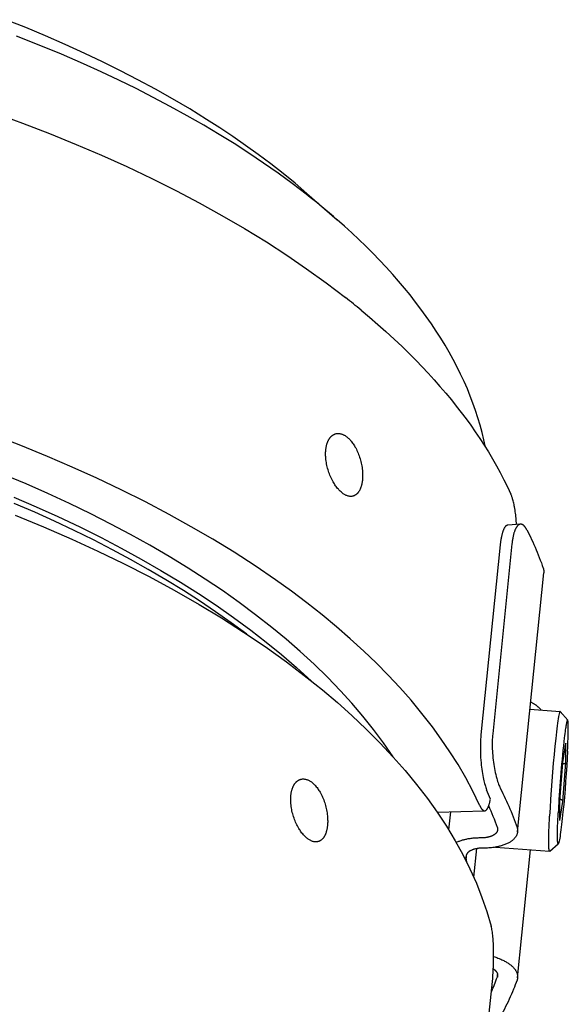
# Model space of a CAD drawing. Extents: x 0 to 1189, y 0 to 841.
# Tile 46 of 84: x 313 to 333, y 180 to 215. Entities that reach past the tile are written whole.
import ezdxf

# ---------------------------------------------------------------- set-up
doc = ezdxf.new("R2010")
doc.units = 0
doc.header["$LTSCALE"] = 65.395
doc.layers.add('mg_3b_BL7', color=7, linetype='CONTINUOUS')

# ---------------------------------------------------------------- blocks, each defined once
blk = doc.blocks.new('MG_3B_BL7', base_point=(346.87, 129.966))
at = {"layer": 'mg_3b_BL7', "color": 2, "linetype": 'CONTINUOUS'}
for p, q in [((323.453, 208.766), (324.542, 207.815)), ((324.833, 205.025), (324.842, 205.018)), ((331.127, 196.872), (330.667, 196.839)), ((330.818, 196.162), (330.128, 189.33)), ((330.395, 196.127), (329.705, 189.294)), ((331.02, 185.808), (331.962, 195.126)), ((331.466, 190.221), (332.552, 190.139)), ((332.556, 190.136), (332.821, 189.828)), ((332.648, 188.298), (332.752, 188.987)), ((332.753, 188.997), (332.752, 188.987)), ((332.753, 188.299), (332.753, 188.997)), ((332.543, 186.913), (332.648, 188.3)), ((332.648, 188.303), (332.648, 188.3)), ((332.648, 186.906), (332.753, 188.299)), ((332.543, 186.222), (332.543, 186.915)), ((332.543, 186.913), (332.543, 186.91)), ((332.543, 186.212), (332.648, 186.906)), ((328.132, 186.512), (329.837, 186.567)), ((328.606, 186.527), (328.541, 185.883)), ((332.543, 186.212), (332.543, 186.222)), ((329.695, 185.589), (329.67, 185.589)), ((329.448, 184.174), (329.552, 185.205)), ((329.803, 185.225), (329.777, 185.225)), ((330.229, 185.261), (332.171, 185.113)), ((331.02, 180.562), (331.485, 185.165)), ((332.176, 185.115), (332.484, 185.381)), ((329.11, 184.879), (329.172, 184.878)), ((329.172, 184.878), (329.182, 184.986)), ((330.294, 180.59), (330.303, 180.678)), ((330.033, 179.61), (330.045, 179.608))]:
    blk.add_line(p, q, dxfattribs=at)
for points in [[(323.453, 208.766), (323.027, 209.13), (322.593, 209.484), (322.151, 209.829), (321.702, 210.166), (321.247, 210.494), (320.786, 210.813), (320.318, 211.124), (319.846, 211.428), (319.241, 211.801), (318.628, 212.162), (318.008, 212.512), (317.382, 212.85), (316.75, 213.177), (316.113, 213.493), (315.471, 213.799), (314.769, 214.119), (314.062, 214.428), (313.35, 214.726), (312.633, 215.012)], [(323.429, 208.734), (322.926, 209.119), (322.415, 209.493), (321.896, 209.857), (321.37, 210.211), (320.837, 210.555), (320.298, 210.889), (319.754, 211.214), (319.152, 211.56), (318.544, 211.895), (317.931, 212.219), (317.312, 212.534), (316.689, 212.839), (316.061, 213.135), (315.429, 213.421), (314.631, 213.768), (313.827, 214.1), (313.019, 214.42)], [(312.251, 211.648), (313.229, 211.291), (314.201, 210.917), (315.166, 210.525), (316.076, 210.136), (316.979, 209.729), (317.874, 209.304), (318.76, 208.861), (319.584, 208.427), (320.399, 207.976), (321.204, 207.507), (321.998, 207.019), (322.725, 206.547), (323.441, 206.058), (324.144, 205.551), (324.833, 205.025)], [(329.867, 199.637), (329.81, 199.905), (329.745, 200.172), (329.673, 200.437), (329.595, 200.701), (329.51, 200.962), (329.418, 201.221), (329.32, 201.478), (329.216, 201.733), (329.098, 202.004), (328.973, 202.271), (328.842, 202.536), (328.704, 202.798), (328.562, 203.056), (328.413, 203.311), (328.259, 203.564), (328.101, 203.813), (327.923, 204.08), (327.739, 204.344), (327.55, 204.604), (327.356, 204.86), (327.158, 205.113), (326.955, 205.362), (326.747, 205.607), (326.536, 205.849), (326.301, 206.109), (326.061, 206.364), (325.817, 206.616), (325.569, 206.863), (325.318, 207.107), (325.063, 207.347), (324.804, 207.583), (324.542, 207.815)], [(325.398, 204.57), (325.7, 204.316), (325.998, 204.058), (326.293, 203.796), (326.584, 203.529), (326.87, 203.258), (327.152, 202.982), (327.375, 202.757), (327.594, 202.529), (327.811, 202.298), (328.023, 202.064), (328.233, 201.827), (328.439, 201.586), (328.641, 201.341), (328.82, 201.117), (328.996, 200.891), (329.168, 200.661), (329.337, 200.429), (329.502, 200.193), (329.662, 199.955), (329.819, 199.715), (329.971, 199.471), (330.118, 199.225), (330.26, 198.976), (330.398, 198.725), (330.53, 198.471), (330.657, 198.214), (330.778, 197.955)], [(329.649, 186.774), (329.412, 187.267), (329.156, 187.751), (328.881, 188.225), (328.589, 188.689), (328.281, 189.143), (327.959, 189.587), (327.584, 190.07), (327.194, 190.541), (326.789, 191), (326.372, 191.446), (325.942, 191.881), (325.501, 192.304), (325.011, 192.751), (324.511, 193.186), (324, 193.608), (323.452, 194.04), (322.894, 194.459), (322.328, 194.866), (321.587, 195.372), (320.834, 195.86), (320.069, 196.33), (319.293, 196.782), (318.508, 197.217), (317.649, 197.671), (316.781, 198.106), (315.903, 198.523), (315.018, 198.923), (314.126, 199.307), (313.169, 199.698), (312.205, 200.071)], [(326.547, 188.504), (326.204, 189.006), (325.842, 189.494), (325.463, 189.97), (325.068, 190.434), (324.659, 190.884), (324.192, 191.368), (323.71, 191.837), (323.215, 192.292), (322.708, 192.733), (322.189, 193.161), (321.608, 193.616), (321.016, 194.056), (320.413, 194.482), (319.801, 194.894), (319.18, 195.292), (318.498, 195.71), (317.807, 196.113), (317.108, 196.502), (316.402, 196.878), (315.689, 197.24), (314.919, 197.613), (314.142, 197.972), (313.359, 198.317), (312.571, 198.649)], [(321.29, 192.918), (320.733, 193.328), (320.168, 193.726), (319.594, 194.111), (319.012, 194.485), (318.386, 194.87), (317.753, 195.242), (317.113, 195.602), (316.467, 195.95), (315.779, 196.305), (315.084, 196.648), (314.385, 196.979), (313.679, 197.299), (312.936, 197.621)], [(312.927, 197.842), (313.72, 197.5), (314.507, 197.144), (315.287, 196.773), (316.06, 196.388), (316.783, 196.01), (317.499, 195.618), (318.207, 195.211), (318.906, 194.79), (319.552, 194.381), (320.188, 193.958), (320.815, 193.52), (321.431, 193.066), (321.992, 192.631), (322.542, 192.182), (323.079, 191.718), (323.603, 191.239)], [(312.965, 197.194), (313.988, 196.775), (315.003, 196.334), (315.938, 195.905), (316.864, 195.456), (317.781, 194.987), (318.686, 194.498), (319.579, 193.986), (320.383, 193.5), (321.174, 192.995), (321.953, 192.469), (322.716, 191.921), (323.463, 191.351), (324.01, 190.91), (324.546, 190.456), (325.07, 189.988), (325.58, 189.505), (326.075, 189.008), (326.555, 188.496), (326.979, 188.013), (327.388, 187.517), (327.779, 187.008), (328.13, 186.515), (328.463, 186.01), (328.777, 185.492), (329.053, 184.992), (329.309, 184.481), (329.542, 183.959), (329.742, 183.454), (329.919, 182.94), (330.071, 182.418)], [(324.131, 199.542), (324.133, 199.564), (324.136, 199.586), (324.139, 199.608), (324.143, 199.629), (324.147, 199.651), (324.151, 199.672), (324.156, 199.694), (324.161, 199.715), (324.167, 199.737), (324.173, 199.758), (324.178, 199.774), (324.183, 199.791), (324.189, 199.807), (324.195, 199.823), (324.202, 199.839), (324.209, 199.855), (324.216, 199.871), (324.224, 199.887), (324.232, 199.902), (324.24, 199.917), (324.249, 199.932), (324.257, 199.944), (324.264, 199.955), (324.272, 199.966), (324.28, 199.977), (324.288, 199.988), (324.297, 199.998), (324.306, 200.009), (324.315, 200.019), (324.325, 200.029), (324.335, 200.038), (324.345, 200.047), (324.355, 200.056), (324.365, 200.063), (324.375, 200.071), (324.385, 200.077), (324.395, 200.084), (324.406, 200.09), (324.417, 200.096), (324.428, 200.102), (324.439, 200.107), (324.45, 200.111), (324.461, 200.116), (324.473, 200.12), (324.484, 200.123)], [(324.484, 200.123), (324.506, 200.128), (324.527, 200.132), (324.549, 200.134), (324.571, 200.135), (324.593, 200.134), (324.615, 200.133), (324.637, 200.13), (324.659, 200.126), (324.681, 200.12), (324.702, 200.114), (324.723, 200.106), (324.744, 200.098), (324.764, 200.089), (324.784, 200.078), (324.804, 200.068), (324.823, 200.056), (324.842, 200.044), (324.867, 200.026), (324.89, 200.008), (324.914, 199.989), (324.936, 199.97), (324.958, 199.949), (324.979, 199.928), (325, 199.906), (325.02, 199.884), (325.045, 199.854), (325.07, 199.823), (325.093, 199.791), (325.116, 199.758), (325.138, 199.725), (325.159, 199.692), (325.179, 199.657), (325.204, 199.613), (325.228, 199.567), (325.25, 199.521), (325.271, 199.475), (325.291, 199.427), (325.31, 199.38), (325.328, 199.329), (325.345, 199.278), (325.361, 199.227), (325.376, 199.176), (325.39, 199.124), (325.402, 199.071), (325.413, 199.019), (325.422, 198.967), (325.431, 198.914), (325.438, 198.861), (325.444, 198.808), (325.448, 198.755), (325.451, 198.713), (325.452, 198.67), (325.453, 198.628), (325.453, 198.585), (325.451, 198.542), (325.449, 198.5), (325.445, 198.458)], [(325.103, 197.88), (325.085, 197.876), (325.067, 197.873), (325.048, 197.872), (325.029, 197.871), (325.01, 197.872), (324.992, 197.873), (324.973, 197.875), (324.954, 197.879), (324.936, 197.883), (324.912, 197.89), (324.888, 197.898), (324.865, 197.907), (324.843, 197.918), (324.821, 197.929), (324.799, 197.941), (324.778, 197.955), (324.758, 197.968), (324.73, 197.989), (324.703, 198.01), (324.677, 198.032), (324.652, 198.055), (324.627, 198.079), (324.604, 198.104), (324.581, 198.129), (324.555, 198.16), (324.53, 198.191), (324.506, 198.222), (324.482, 198.255), (324.46, 198.288), (324.438, 198.321), (324.417, 198.355), (324.392, 198.399), (324.367, 198.444), (324.344, 198.49), (324.322, 198.536), (324.301, 198.582), (324.281, 198.63), (324.261, 198.679), (324.243, 198.73), (324.226, 198.78), (324.21, 198.831), (324.195, 198.883), (324.182, 198.935), (324.17, 198.986), (324.159, 199.038), (324.15, 199.09), (324.142, 199.142), (324.135, 199.194), (324.13, 199.247), (324.127, 199.289), (324.125, 199.331), (324.124, 199.374), (324.124, 199.416), (324.125, 199.458), (324.127, 199.5), (324.131, 199.542)], [(325.445, 198.458), (325.443, 198.436), (325.44, 198.414), (325.437, 198.392), (325.433, 198.37), (325.429, 198.348), (325.425, 198.326), (325.42, 198.304), (325.415, 198.283), (325.41, 198.261), (325.404, 198.24), (325.399, 198.223), (325.394, 198.207), (325.388, 198.19), (325.382, 198.174), (325.376, 198.158), (325.369, 198.142), (325.362, 198.126), (325.355, 198.111), (325.347, 198.095), (325.339, 198.08), (325.33, 198.065), (325.323, 198.054), (325.316, 198.043), (325.309, 198.031), (325.301, 198.021), (325.293, 198.01), (325.285, 198), (325.276, 197.989), (325.267, 197.98), (325.258, 197.97), (325.248, 197.961), (325.238, 197.952), (325.228, 197.943), (325.219, 197.936), (325.209, 197.929), (325.2, 197.922), (325.19, 197.916), (325.179, 197.91), (325.169, 197.905), (325.158, 197.9), (325.148, 197.895), (325.137, 197.89), (325.126, 197.886), (325.115, 197.883), (325.103, 197.88)], [(330.982, 196.862), (330.978, 196.919), (330.974, 196.977), (330.97, 197.035), (330.965, 197.092), (330.959, 197.15), (330.953, 197.207), (330.946, 197.265), (330.938, 197.322), (330.93, 197.379), (330.921, 197.436), (330.91, 197.493), (330.902, 197.537), (330.893, 197.58), (330.884, 197.623), (330.873, 197.666), (330.863, 197.709), (330.851, 197.752), (330.843, 197.778), (330.835, 197.804), (330.827, 197.83), (330.818, 197.855), (330.809, 197.88), (330.799, 197.906), (330.789, 197.931), (330.778, 197.955)], [(331.127, 196.872), (331.119, 196.871), (331.111, 196.87), (331.104, 196.868), (331.096, 196.866), (331.089, 196.863), (331.082, 196.86), (331.075, 196.857), (331.067, 196.852), (331.059, 196.848), (331.052, 196.842), (331.045, 196.837), (331.038, 196.831), (331.031, 196.825), (331.025, 196.819), (331.016, 196.809), (331.008, 196.8), (331, 196.79), (330.992, 196.779), (330.985, 196.769), (330.978, 196.758), (330.97, 196.745), (330.962, 196.731), (330.955, 196.718), (330.948, 196.704), (330.941, 196.69), (330.935, 196.676), (330.926, 196.656), (330.918, 196.637), (330.911, 196.617), (330.904, 196.597), (330.897, 196.576), (330.891, 196.556), (330.885, 196.535), (330.879, 196.515), (330.874, 196.494), (330.869, 196.473), (330.864, 196.452), (330.857, 196.421), (330.85, 196.388), (330.845, 196.356), (330.839, 196.324), (330.834, 196.292), (330.829, 196.26), (330.825, 196.227), (330.821, 196.195), (330.818, 196.162)], [(331.352, 196.672), (331.347, 196.681), (331.342, 196.69), (331.337, 196.699), (331.332, 196.708), (331.327, 196.717), (331.321, 196.726), (331.316, 196.735), (331.31, 196.744), (331.304, 196.753), (331.298, 196.761), (331.293, 196.768), (331.288, 196.774), (331.283, 196.781), (331.278, 196.787), (331.273, 196.793), (331.267, 196.799), (331.262, 196.806), (331.256, 196.811), (331.252, 196.816), (331.247, 196.82), (331.243, 196.824), (331.238, 196.828), (331.233, 196.832), (331.229, 196.836), (331.224, 196.84), (331.219, 196.844), (331.213, 196.847), (331.209, 196.85), (331.204, 196.852), (331.2, 196.855), (331.195, 196.857), (331.191, 196.859), (331.186, 196.861), (331.181, 196.863), (331.176, 196.865), (331.171, 196.866), (331.167, 196.868), (331.162, 196.869), (331.157, 196.87), (331.152, 196.871), (331.147, 196.872), (331.142, 196.872), (331.137, 196.872), (331.132, 196.872), (331.127, 196.872)], [(330.667, 196.839), (330.661, 196.838), (330.654, 196.837), (330.647, 196.835), (330.641, 196.833), (330.635, 196.83), (330.629, 196.827), (330.623, 196.824), (330.617, 196.82), (330.611, 196.816), (330.606, 196.811), (330.6, 196.807), (330.595, 196.802), (330.59, 196.797), (330.585, 196.792), (330.58, 196.786), (330.573, 196.778), (330.567, 196.77), (330.561, 196.761), (330.555, 196.752), (330.55, 196.743), (330.545, 196.734), (330.54, 196.725), (330.531, 196.709), (330.523, 196.693), (330.516, 196.676), (330.509, 196.66), (330.502, 196.643), (330.494, 196.622), (330.487, 196.602), (330.48, 196.581), (330.474, 196.561), (330.468, 196.54), (330.461, 196.516), (330.455, 196.491), (330.449, 196.467), (330.444, 196.443), (330.439, 196.418), (330.432, 196.386), (330.426, 196.354), (330.421, 196.322), (330.415, 196.289), (330.411, 196.257), (330.406, 196.225), (330.402, 196.192), (330.399, 196.16), (330.395, 196.127)], [(331.352, 196.672), (331.395, 196.586), (331.438, 196.5), (331.48, 196.414), (331.521, 196.327), (331.564, 196.234), (331.606, 196.141), (331.647, 196.048), (331.687, 195.954), (331.726, 195.86), (331.764, 195.766), (331.802, 195.671), (331.838, 195.576), (331.874, 195.48), (331.908, 195.385), (331.942, 195.288)], [(331.942, 195.288), (331.944, 195.282), (331.946, 195.275), (331.948, 195.268), (331.95, 195.261), (331.952, 195.254), (331.953, 195.248), (331.955, 195.241), (331.956, 195.235), (331.957, 195.229), (331.958, 195.222), (331.959, 195.216), (331.96, 195.209), (331.961, 195.203), (331.962, 195.197), (331.962, 195.19), (331.963, 195.184), (331.963, 195.177), (331.963, 195.171), (331.963, 195.164), (331.963, 195.158), (331.963, 195.151), (331.963, 195.145), (331.963, 195.139), (331.962, 195.132), (331.962, 195.126)], [(331.493, 190.484), (331.512, 190.474), (331.531, 190.463), (331.55, 190.452), (331.569, 190.441), (331.588, 190.429), (331.606, 190.418), (331.62, 190.409), (331.634, 190.4), (331.647, 190.39), (331.66, 190.381), (331.673, 190.371), (331.687, 190.362), (331.699, 190.352), (331.712, 190.341), (331.725, 190.331), (331.737, 190.321), (331.75, 190.31), (331.762, 190.299), (331.773, 190.288), (331.785, 190.277), (331.797, 190.265), (331.808, 190.253), (331.819, 190.241), (331.829, 190.229), (331.84, 190.217), (331.85, 190.204), (331.86, 190.191)], [(332.552, 190.139), (332.549, 190.138), (332.546, 190.137), (332.544, 190.134), (332.539, 190.127), (332.536, 190.119), (332.531, 190.106), (332.526, 190.092), (332.521, 190.074), (332.517, 190.055), (332.505, 190.003), (332.495, 189.951), (332.483, 189.878), (332.471, 189.806), (332.458, 189.715), (332.445, 189.624), (332.431, 189.516), (332.418, 189.408), (332.39, 189.161), (332.361, 188.888), (332.332, 188.585), (332.304, 188.282), (332.277, 187.957), (332.251, 187.631), (332.228, 187.306), (332.206, 186.98), (332.187, 186.677), (332.171, 186.373)], [(332.556, 190.136), (332.556, 190.136), (332.556, 190.136), (332.556, 190.137), (332.556, 190.137), (332.556, 190.137), (332.556, 190.137), (332.555, 190.137), (332.555, 190.137), (332.555, 190.137), (332.555, 190.137), (332.555, 190.137), (332.555, 190.137), (332.555, 190.138), (332.555, 190.138), (332.555, 190.138), (332.555, 190.138), (332.554, 190.138), (332.554, 190.138), (332.554, 190.138), (332.554, 190.138), (332.554, 190.138), (332.554, 190.138), (332.554, 190.138), (332.554, 190.138), (332.553, 190.138), (332.553, 190.139), (332.553, 190.139), (332.553, 190.139), (332.553, 190.139), (332.553, 190.139), (332.553, 190.139), (332.553, 190.139), (332.552, 190.139), (332.552, 190.139), (332.552, 190.139), (332.552, 190.139), (332.552, 190.139), (332.552, 190.139), (332.552, 190.139), (332.552, 190.139)], [(332.821, 189.828), (332.82, 189.829), (332.818, 189.83), (332.817, 189.83), (332.815, 189.83), (332.813, 189.829), (332.81, 189.826), (332.808, 189.823), (332.806, 189.819), (332.804, 189.814), (332.801, 189.808), (332.799, 189.802), (332.793, 189.785), (332.787, 189.763), (332.782, 189.741), (332.776, 189.711), (332.77, 189.682), (332.763, 189.645), (332.757, 189.609), (332.75, 189.565), (332.743, 189.522), (332.736, 189.472), (332.729, 189.421), (332.719, 189.343), (332.708, 189.264), (332.699, 189.185), (332.683, 189.045), (332.667, 188.905), (332.65, 188.74), (332.634, 188.576), (332.618, 188.411), (332.603, 188.246)], [(332.817, 188.714), (332.822, 188.83), (332.827, 188.946), (332.832, 189.052), (332.835, 189.158), (332.838, 189.251), (332.84, 189.345), (332.842, 189.424), (332.843, 189.504), (332.843, 189.548), (332.842, 189.591), (332.842, 189.634), (332.841, 189.667), (332.839, 189.7), (332.838, 189.732), (332.836, 189.749), (332.835, 189.765), (332.833, 189.781), (332.831, 189.797), (332.829, 189.804), (332.828, 189.81), (332.826, 189.817), (332.825, 189.82), (332.824, 189.823), (332.822, 189.825), (332.821, 189.828)], [(329.705, 189.294), (329.698, 189.219), (329.692, 189.143), (329.688, 189.067), (329.685, 188.991), (329.684, 188.915), (329.683, 188.839), (329.684, 188.763), (329.686, 188.67), (329.689, 188.576), (329.694, 188.483), (329.701, 188.389), (329.709, 188.296), (329.718, 188.203), (329.726, 188.13), (329.736, 188.058), (329.746, 187.985), (329.757, 187.913), (329.77, 187.841), (329.784, 187.769), (329.798, 187.698), (329.81, 187.646), (329.823, 187.594), (329.836, 187.542), (329.851, 187.491), (329.864, 187.449), (329.878, 187.407), (329.892, 187.366), (329.909, 187.325)], [(330.128, 189.33), (330.122, 189.263), (330.117, 189.196), (330.113, 189.129), (330.111, 189.062), (330.11, 188.995), (330.11, 188.928), (330.111, 188.861), (330.113, 188.794), (330.117, 188.714), (330.122, 188.633), (330.128, 188.552), (330.136, 188.472), (330.144, 188.392), (330.155, 188.311), (330.166, 188.231), (330.177, 188.159), (330.19, 188.086), (330.204, 188.013), (330.219, 187.941), (330.235, 187.869), (330.253, 187.798), (330.272, 187.727), (330.287, 187.675), (330.303, 187.623), (330.321, 187.571), (330.339, 187.52), (330.352, 187.486), (330.365, 187.453), (330.379, 187.42), (330.394, 187.387), (330.41, 187.354)], [(332.817, 188.714), (332.802, 188.451), (332.786, 188.188), (332.767, 187.906), (332.747, 187.624), (332.725, 187.341), (332.701, 187.059), (332.678, 186.794), (332.652, 186.529), (332.627, 186.289), (332.603, 186.07), (332.591, 185.973), (332.579, 185.876), (332.568, 185.794), (332.556, 185.711), (332.546, 185.644), (332.535, 185.577), (332.526, 185.526), (332.516, 185.476), (332.507, 185.439), (332.503, 185.425), (332.498, 185.41), (332.495, 185.401), (332.491, 185.391), (332.488, 185.385), (332.484, 185.381)], [(332.753, 188.299), (332.753, 188.297), (332.753, 188.296), (332.752, 188.294), (332.752, 188.293), (332.751, 188.291), (332.751, 188.29), (332.75, 188.288), (332.749, 188.287), (332.748, 188.285), (332.747, 188.284), (332.747, 188.282), (332.746, 188.281), (332.745, 188.28), (332.744, 188.279), (332.742, 188.277), (332.741, 188.275), (332.739, 188.274), (332.737, 188.272), (332.736, 188.271), (332.734, 188.27), (332.732, 188.268), (332.731, 188.267), (332.729, 188.266), (332.727, 188.265), (332.725, 188.264), (332.723, 188.263), (332.721, 188.262), (332.719, 188.261), (332.717, 188.26), (332.715, 188.259), (332.713, 188.258), (332.711, 188.257), (332.709, 188.256), (332.707, 188.256), (332.705, 188.255), (332.701, 188.254), (332.698, 188.253), (332.694, 188.252), (332.691, 188.251), (332.687, 188.251), (332.683, 188.25), (332.68, 188.25), (332.676, 188.249), (332.673, 188.249), (332.669, 188.248), (332.666, 188.248), (332.662, 188.248), (332.659, 188.248), (332.655, 188.248), (332.651, 188.248), (332.648, 188.248), (332.644, 188.249)], [(322.876, 187.119), (322.878, 187.141), (322.881, 187.162), (322.884, 187.184), (322.888, 187.206), (322.891, 187.228), (322.896, 187.249), (322.901, 187.271), (322.906, 187.292), (322.912, 187.313), (322.918, 187.334), (322.923, 187.351), (322.928, 187.367), (322.934, 187.384), (322.94, 187.4), (322.947, 187.416), (322.954, 187.432), (322.961, 187.448), (322.969, 187.463), (322.977, 187.479), (322.985, 187.494), (322.994, 187.509), (323.001, 187.52), (323.009, 187.532), (323.017, 187.543), (323.025, 187.554), (323.033, 187.565), (323.042, 187.575), (323.051, 187.585), (323.06, 187.595), (323.07, 187.605), (323.08, 187.615), (323.09, 187.624), (323.1, 187.632), (323.11, 187.64), (323.12, 187.647), (323.13, 187.654), (323.14, 187.661), (323.151, 187.667), (323.162, 187.673), (323.172, 187.678), (323.184, 187.683), (323.195, 187.688), (323.206, 187.692), (323.218, 187.696), (323.229, 187.7)], [(323.229, 187.7), (323.251, 187.705), (323.272, 187.708), (323.294, 187.711), (323.316, 187.711), (323.338, 187.711), (323.36, 187.709), (323.382, 187.706), (323.404, 187.702), (323.426, 187.697), (323.447, 187.691), (323.468, 187.683), (323.489, 187.675), (323.509, 187.665), (323.529, 187.655), (323.549, 187.644), (323.568, 187.633), (323.587, 187.62), (323.611, 187.603), (323.635, 187.585), (323.658, 187.566), (323.681, 187.546), (323.703, 187.526), (323.724, 187.505), (323.744, 187.483), (323.764, 187.461), (323.79, 187.43), (323.815, 187.399), (323.838, 187.367), (323.861, 187.335), (323.883, 187.302), (323.904, 187.268), (323.924, 187.234), (323.949, 187.189), (323.973, 187.144), (323.995, 187.098), (324.016, 187.051), (324.036, 187.004), (324.055, 186.957), (324.073, 186.906), (324.09, 186.855), (324.106, 186.804), (324.121, 186.752), (324.135, 186.7), (324.147, 186.648), (324.158, 186.596), (324.167, 186.543), (324.176, 186.491), (324.183, 186.438), (324.189, 186.385), (324.193, 186.332), (324.196, 186.289), (324.197, 186.247), (324.198, 186.204), (324.198, 186.162), (324.196, 186.119), (324.194, 186.077), (324.19, 186.034)], [(330.41, 187.354), (330.454, 187.269), (330.496, 187.183), (330.538, 187.096), (330.58, 187.009), (330.622, 186.917), (330.664, 186.824), (330.705, 186.731), (330.746, 186.637), (330.785, 186.543), (330.823, 186.449), (330.861, 186.354), (330.897, 186.259), (330.932, 186.163), (330.967, 186.067), (331, 185.971)], [(323.848, 185.457), (323.83, 185.453), (323.812, 185.45), (323.793, 185.448), (323.774, 185.448), (323.755, 185.448), (323.737, 185.45), (323.718, 185.452), (323.699, 185.455), (323.681, 185.46), (323.657, 185.466), (323.633, 185.474), (323.61, 185.484), (323.588, 185.494), (323.566, 185.506), (323.544, 185.518), (323.523, 185.531), (323.502, 185.545), (323.475, 185.565), (323.448, 185.587), (323.422, 185.609), (323.397, 185.632), (323.372, 185.656), (323.349, 185.681), (323.326, 185.706), (323.3, 185.736), (323.275, 185.767), (323.251, 185.799), (323.227, 185.831), (323.205, 185.864), (323.183, 185.898), (323.162, 185.932), (323.137, 185.976), (323.112, 186.021), (323.089, 186.066), (323.067, 186.112), (323.045, 186.159), (323.026, 186.206), (323.006, 186.256), (322.988, 186.306), (322.97, 186.357), (322.955, 186.408), (322.94, 186.46), (322.927, 186.511), (322.915, 186.563), (322.904, 186.614), (322.895, 186.666), (322.887, 186.719), (322.88, 186.771), (322.875, 186.824), (322.872, 186.866), (322.87, 186.908), (322.869, 186.95), (322.869, 186.993), (322.87, 187.035), (322.872, 187.077), (322.876, 187.119)], [(329.837, 186.567), (329.842, 186.567), (329.847, 186.568), (329.852, 186.569), (329.856, 186.57), (329.861, 186.572), (329.866, 186.574), (329.87, 186.576), (329.875, 186.578), (329.879, 186.581), (329.883, 186.583), (329.888, 186.586), (329.892, 186.59), (329.896, 186.593), (329.9, 186.597), (329.903, 186.601), (329.907, 186.605), (329.911, 186.609), (329.914, 186.613), (329.918, 186.617), (329.921, 186.622), (329.925, 186.626), (329.928, 186.631), (329.931, 186.636), (329.934, 186.641), (329.937, 186.646), (329.94, 186.651), (329.943, 186.656), (329.946, 186.661), (329.948, 186.666), (329.951, 186.671), (329.954, 186.676), (329.959, 186.686), (329.964, 186.696), (329.968, 186.706), (329.973, 186.716), (329.977, 186.726), (329.981, 186.736), (329.984, 186.746), (329.988, 186.756), (329.991, 186.766), (329.994, 186.776), (329.997, 186.786), (330, 186.796), (330.003, 186.806), (330.009, 186.825), (330.014, 186.844), (330.019, 186.864), (330.024, 186.883), (330.029, 186.903), (330.033, 186.923), (330.037, 186.942), (330.041, 186.962), (330.045, 186.982)], [(332.607, 186.956), (332.605, 186.957), (332.603, 186.958), (332.6, 186.959), (332.598, 186.96), (332.596, 186.961), (332.594, 186.962), (332.591, 186.963), (332.589, 186.964), (332.586, 186.965), (332.584, 186.965), (332.581, 186.966), (332.579, 186.967), (332.576, 186.967), (332.574, 186.968), (332.571, 186.969), (332.568, 186.969), (332.566, 186.97), (332.563, 186.97), (332.561, 186.97), (332.558, 186.971), (332.555, 186.971), (332.553, 186.971), (332.55, 186.972), (332.548, 186.972)], [(332.648, 186.906), (332.648, 186.907), (332.648, 186.909), (332.648, 186.91), (332.648, 186.911), (332.647, 186.912), (332.647, 186.914), (332.647, 186.915), (332.647, 186.916), (332.646, 186.917), (332.646, 186.918), (332.645, 186.919), (332.645, 186.921), (332.644, 186.922), (332.644, 186.924), (332.643, 186.925), (332.642, 186.926), (332.641, 186.927), (332.641, 186.929), (332.64, 186.93), (332.639, 186.931), (332.638, 186.932), (332.637, 186.934), (332.636, 186.935), (332.635, 186.936), (332.634, 186.937), (332.633, 186.938), (332.632, 186.939), (332.631, 186.94), (332.63, 186.941), (332.629, 186.942), (332.627, 186.943), (332.626, 186.944), (332.625, 186.945), (332.624, 186.946), (332.623, 186.947), (332.621, 186.948), (332.62, 186.949), (332.619, 186.95), (332.617, 186.95), (332.616, 186.951), (332.615, 186.952), (332.613, 186.953), (332.612, 186.953), (332.611, 186.954), (332.609, 186.955), (332.608, 186.956), (332.607, 186.956)], [(329.649, 186.774), (329.654, 186.763), (329.659, 186.751), (329.665, 186.74), (329.671, 186.728), (329.677, 186.717), (329.683, 186.706), (329.689, 186.695), (329.696, 186.684), (329.699, 186.678), (329.703, 186.672), (329.707, 186.666), (329.711, 186.659), (329.715, 186.653), (329.719, 186.647), (329.724, 186.642), (329.728, 186.636), (329.733, 186.63), (329.738, 186.624), (329.743, 186.619), (329.746, 186.616), (329.749, 186.613), (329.752, 186.61), (329.755, 186.607), (329.758, 186.604), (329.761, 186.601), (329.764, 186.598), (329.767, 186.595), (329.771, 186.593), (329.774, 186.59), (329.777, 186.588), (329.781, 186.585), (329.784, 186.583), (329.788, 186.581), (329.791, 186.579), (329.795, 186.577), (329.798, 186.575), (329.802, 186.574), (329.806, 186.572), (329.81, 186.571), (329.813, 186.57), (329.817, 186.569), (329.821, 186.568), (329.825, 186.567), (329.829, 186.567), (329.833, 186.567), (329.837, 186.567)], [(332.171, 185.113), (332.169, 185.114), (332.168, 185.115), (332.166, 185.116), (332.165, 185.118), (332.164, 185.119), (332.162, 185.123), (332.16, 185.128), (332.159, 185.132), (332.158, 185.136), (332.155, 185.152), (332.152, 185.168), (332.151, 185.184), (332.149, 185.201), (332.147, 185.228), (332.145, 185.254), (332.144, 185.281), (332.143, 185.307), (332.142, 185.356), (332.142, 185.404), (332.142, 185.453), (332.142, 185.514), (332.142, 185.575), (332.143, 185.636), (332.146, 185.745), (332.149, 185.853), (332.153, 185.977), (332.158, 186.1), (332.164, 186.237), (332.171, 186.373)], [(332.484, 185.381), (332.482, 185.38), (332.481, 185.379), (332.479, 185.379), (332.477, 185.38), (332.476, 185.381), (332.475, 185.382), (332.474, 185.383), (332.472, 185.386), (332.471, 185.389), (332.469, 185.395), (332.467, 185.402), (332.466, 185.409), (332.464, 185.424), (332.462, 185.438), (332.46, 185.461), (332.458, 185.483), (332.457, 185.506), (332.456, 185.528), (332.455, 185.571), (332.454, 185.613), (332.454, 185.656), (332.454, 185.695), (332.454, 185.734), (332.454, 185.777), (332.455, 185.82), (332.457, 185.918), (332.46, 186.017), (332.464, 186.136), (332.468, 186.256), (332.474, 186.375), (332.48, 186.495)], [(324.19, 186.034), (324.188, 186.012), (324.185, 185.99), (324.182, 185.968), (324.178, 185.946), (324.174, 185.924), (324.17, 185.903), (324.165, 185.881), (324.16, 185.859), (324.155, 185.838), (324.149, 185.816), (324.144, 185.8), (324.139, 185.783), (324.133, 185.767), (324.127, 185.751), (324.121, 185.735), (324.114, 185.719), (324.107, 185.703), (324.1, 185.687), (324.092, 185.672), (324.084, 185.657), (324.075, 185.642), (324.068, 185.63), (324.061, 185.619), (324.054, 185.608), (324.046, 185.597), (324.038, 185.587), (324.03, 185.576), (324.021, 185.566), (324.012, 185.556), (324.003, 185.547), (323.993, 185.537), (323.983, 185.529), (323.973, 185.52), (323.964, 185.513), (323.954, 185.506), (323.945, 185.499), (323.935, 185.493), (323.924, 185.487), (323.914, 185.481), (323.903, 185.476), (323.893, 185.471), (323.882, 185.467), (323.871, 185.463), (323.86, 185.46), (323.848, 185.457)], [(330.304, 185.881), (330.303, 185.872), (330.301, 185.863), (330.299, 185.854), (330.296, 185.845), (330.293, 185.836), (330.29, 185.828), (330.286, 185.819), (330.282, 185.811), (330.277, 185.803), (330.272, 185.795), (330.267, 185.787), (330.262, 185.779), (330.256, 185.772), (330.25, 185.765), (330.243, 185.757), (330.235, 185.749), (330.227, 185.742), (330.219, 185.735), (330.211, 185.728), (330.202, 185.721), (330.194, 185.715), (330.182, 185.707), (330.17, 185.699), (330.158, 185.691), (330.145, 185.684), (330.132, 185.678), (330.12, 185.671), (330.104, 185.664), (330.089, 185.657), (330.073, 185.651), (330.057, 185.645), (330.041, 185.64), (330.025, 185.635), (330.009, 185.63), (329.993, 185.625), (329.977, 185.621), (329.96, 185.617), (329.944, 185.614), (329.927, 185.61), (329.904, 185.606), (329.881, 185.602), (329.858, 185.599), (329.835, 185.596), (329.812, 185.594), (329.788, 185.592), (329.765, 185.591), (329.742, 185.59), (329.718, 185.589), (329.695, 185.589)], [(330.294, 185.962), (330.295, 185.959), (330.296, 185.955), (330.297, 185.952), (330.298, 185.948), (330.299, 185.945), (330.3, 185.942), (330.301, 185.938), (330.301, 185.935), (330.302, 185.932), (330.302, 185.929), (330.303, 185.926), (330.303, 185.922), (330.304, 185.919), (330.304, 185.916), (330.304, 185.913), (330.304, 185.91), (330.305, 185.906), (330.305, 185.903), (330.305, 185.9), (330.305, 185.897), (330.305, 185.894), (330.305, 185.89), (330.304, 185.887), (330.304, 185.884), (330.304, 185.881)], [(331, 185.971), (331.003, 185.964), (331.005, 185.957), (331.007, 185.951), (331.009, 185.944), (331.01, 185.937), (331.012, 185.93), (331.013, 185.924), (331.015, 185.917), (331.016, 185.911), (331.017, 185.905), (331.018, 185.898), (331.019, 185.892), (331.02, 185.886), (331.02, 185.879), (331.021, 185.873), (331.021, 185.866), (331.022, 185.86), (331.022, 185.853), (331.022, 185.847), (331.022, 185.84), (331.022, 185.834), (331.022, 185.828), (331.021, 185.821), (331.021, 185.815), (331.02, 185.808)], [(329.67, 185.589), (329.634, 185.589), (329.598, 185.588), (329.562, 185.587), (329.526, 185.585), (329.49, 185.583), (329.454, 185.58), (329.418, 185.577), (329.382, 185.573), (329.346, 185.569), (329.31, 185.564), (329.274, 185.559), (329.239, 185.553), (329.203, 185.546), (329.174, 185.54), (329.146, 185.534), (329.118, 185.527), (329.089, 185.52), (329.061, 185.513), (329.033, 185.505), (329.005, 185.496), (328.978, 185.487), (328.95, 185.478), (328.923, 185.468), (328.896, 185.457), (328.869, 185.446), (328.843, 185.434), (328.816, 185.422)], [(331.02, 185.808), (331.018, 185.791), (331.015, 185.773), (331.011, 185.756), (331.006, 185.739), (331.001, 185.722), (330.994, 185.705), (330.987, 185.689), (330.979, 185.672), (330.969, 185.655), (330.959, 185.638), (330.949, 185.622), (330.937, 185.607), (330.925, 185.592), (330.913, 185.577), (330.898, 185.561), (330.883, 185.546), (330.867, 185.531), (330.851, 185.516), (330.834, 185.502), (330.817, 185.489), (330.8, 185.476), (330.776, 185.46), (330.752, 185.444), (330.728, 185.43), (330.703, 185.416), (330.677, 185.402), (330.652, 185.389), (330.621, 185.375), (330.59, 185.362), (330.559, 185.349), (330.527, 185.338), (330.495, 185.326), (330.463, 185.316), (330.431, 185.306), (330.398, 185.297), (330.366, 185.289), (330.333, 185.281), (330.3, 185.274), (330.267, 185.267), (330.221, 185.259), (330.174, 185.252), (330.128, 185.245), (330.082, 185.24), (330.035, 185.235), (329.989, 185.231), (329.942, 185.228), (329.896, 185.226), (329.849, 185.225), (329.803, 185.225)], [(329.739, 185.224), (329.717, 185.224), (329.695, 185.222), (329.673, 185.221), (329.651, 185.219), (329.629, 185.217), (329.607, 185.214), (329.585, 185.211), (329.563, 185.207), (329.542, 185.203), (329.52, 185.198), (329.503, 185.194), (329.486, 185.19), (329.47, 185.186), (329.453, 185.181), (329.436, 185.176), (329.42, 185.17), (329.404, 185.164), (329.388, 185.158), (329.372, 185.151), (329.356, 185.144), (329.34, 185.136), (329.33, 185.131), (329.321, 185.126), (329.311, 185.121), (329.302, 185.115), (329.293, 185.109), (329.284, 185.103), (329.275, 185.097), (329.266, 185.09), (329.257, 185.083), (329.249, 185.076), (329.241, 185.069), (329.233, 185.061), (329.226, 185.053), (329.219, 185.045), (329.213, 185.038), (329.208, 185.03), (329.203, 185.023), (329.198, 185.016), (329.193, 185.008), (329.189, 185), (329.185, 184.992), (329.182, 184.984), (329.179, 184.976), (329.176, 184.967), (329.173, 184.959), (329.171, 184.95), (329.17, 184.942), (329.169, 184.933)], [(329.169, 184.933), (329.168, 184.931), (329.168, 184.928), (329.168, 184.925), (329.168, 184.923), (329.168, 184.92), (329.168, 184.917), (329.168, 184.915), (329.168, 184.912), (329.168, 184.909), (329.168, 184.907), (329.168, 184.904), (329.168, 184.901), (329.168, 184.899), (329.169, 184.896), (329.169, 184.894), (329.169, 184.891), (329.17, 184.888), (329.17, 184.886), (329.171, 184.883), (329.171, 184.88), (329.172, 184.878)], [(332.176, 185.115), (332.176, 185.115), (332.175, 185.115), (332.175, 185.115), (332.175, 185.115), (332.175, 185.115), (332.175, 185.115), (332.175, 185.115), (332.175, 185.115), (332.175, 185.115), (332.175, 185.115), (332.174, 185.115), (332.174, 185.114), (332.174, 185.114), (332.174, 185.114), (332.174, 185.114), (332.174, 185.114), (332.174, 185.114), (332.174, 185.114), (332.174, 185.114), (332.173, 185.114), (332.173, 185.114), (332.173, 185.114), (332.173, 185.114), (332.173, 185.114), (332.173, 185.114), (332.173, 185.114), (332.172, 185.114), (332.172, 185.114), (332.172, 185.114), (332.172, 185.114), (332.172, 185.114), (332.172, 185.113), (332.172, 185.113), (332.172, 185.113), (332.171, 185.113), (332.171, 185.113), (332.171, 185.113), (332.171, 185.113), (332.171, 185.113), (332.171, 185.113)], [(330.116, 180.427), (330.126, 180.535), (330.134, 180.642), (330.142, 180.75), (330.148, 180.858), (330.153, 180.967), (330.157, 181.08), (330.16, 181.194), (330.161, 181.307), (330.161, 181.421), (330.16, 181.535), (330.158, 181.619), (330.155, 181.704), (330.152, 181.789), (330.147, 181.874), (330.14, 181.958), (330.133, 182.043), (330.127, 182.095), (330.121, 182.147), (330.114, 182.199), (330.106, 182.251), (330.098, 182.293), (330.09, 182.335), (330.081, 182.377), (330.071, 182.418)], [(330.161, 181.323), (330.2, 181.311), (330.239, 181.299), (330.277, 181.286), (330.315, 181.272), (330.353, 181.257), (330.388, 181.243), (330.423, 181.228), (330.458, 181.213), (330.493, 181.196), (330.527, 181.179), (330.556, 181.164), (330.584, 181.149), (330.612, 181.133), (330.64, 181.116), (330.667, 181.099), (330.694, 181.081), (330.721, 181.062), (330.747, 181.043), (330.766, 181.028), (330.785, 181.012), (330.804, 180.996), (330.822, 180.979), (330.84, 180.962), (330.858, 180.945), (330.875, 180.927), (330.891, 180.908), (330.907, 180.889), (330.919, 180.874), (330.93, 180.859), (330.94, 180.843), (330.951, 180.828), (330.96, 180.811), (330.97, 180.795), (330.978, 180.778), (330.986, 180.761), (330.993, 180.744), (331, 180.726), (331.005, 180.71), (331.009, 180.694), (331.013, 180.678), (331.016, 180.661), (331.019, 180.645), (331.021, 180.628), (331.022, 180.611), (331.022, 180.595), (331.022, 180.578), (331.02, 180.562)], [(330.149, 180.888), (330.157, 180.882), (330.164, 180.877), (330.172, 180.871), (330.179, 180.865), (330.186, 180.859), (330.193, 180.853), (330.2, 180.847), (330.207, 180.841), (330.214, 180.835), (330.22, 180.828), (330.226, 180.822), (330.231, 180.816), (330.237, 180.81), (330.242, 180.804), (330.247, 180.798), (330.252, 180.791), (330.257, 180.785), (330.262, 180.778), (330.266, 180.772), (330.271, 180.765), (330.274, 180.759), (330.277, 180.753), (330.28, 180.748), (330.283, 180.742), (330.286, 180.736), (330.288, 180.73), (330.291, 180.724), (330.293, 180.718), (330.295, 180.712), (330.297, 180.706), (330.299, 180.699), (330.3, 180.693), (330.301, 180.688), (330.302, 180.682), (330.303, 180.676), (330.304, 180.67), (330.304, 180.664), (330.305, 180.658), (330.305, 180.652), (330.305, 180.646), (330.304, 180.64), (330.304, 180.634)], [(330.304, 180.634), (330.304, 180.632), (330.303, 180.629), (330.303, 180.627), (330.303, 180.624), (330.302, 180.622), (330.302, 180.619), (330.301, 180.617), (330.301, 180.614), (330.3, 180.612), (330.3, 180.61), (330.299, 180.607), (330.298, 180.605), (330.298, 180.602), (330.297, 180.6), (330.296, 180.598), (330.296, 180.595), (330.295, 180.593), (330.294, 180.59)], [(331.02, 180.562), (331.02, 180.557), (331.019, 180.552), (331.018, 180.547), (331.018, 180.542), (331.017, 180.537), (331.016, 180.532), (331.015, 180.527), (331.014, 180.522), (331.013, 180.518), (331.012, 180.513), (331.011, 180.508), (331.009, 180.503), (331.008, 180.498), (331.007, 180.493), (331.005, 180.489), (331.004, 180.484), (331.002, 180.479), (331, 180.475)], [(329.898, 178.445), (329.902, 178.468), (329.906, 178.491), (329.911, 178.513), (329.915, 178.536), (329.92, 178.57), (329.925, 178.604), (329.93, 178.637), (329.935, 178.671), (329.939, 178.705), (329.944, 178.739), (329.948, 178.772), (329.952, 178.806), (329.955, 178.84), (330.116, 180.427)], [(331, 180.475), (330.97, 180.392), (330.939, 180.31), (330.907, 180.228), (330.875, 180.147), (330.837, 180.057), (330.799, 179.967), (330.76, 179.878), (330.719, 179.789), (330.678, 179.701), (330.636, 179.613), (330.592, 179.526), (330.548, 179.439), (330.503, 179.352), (330.457, 179.266), (330.41, 179.181)]]:
    blk.add_lwpolyline(points, dxfattribs=at)
for centre, radius, start, end in [((307.099, 187.834), 26.524, 48.8801, 51.9992), ((306.747, 182.023), 29.262, 50.402, 51.8014), ((382.296, 183.843), 49.887, 174.936, 176.4065), ((318.548, 182.6), 12.304, 20.865, 22.5845), ((372.825, 184.441), 40.398, 176.4116, 177.0862), ((320.842, 182.72), 9.992, 18.9323, 23.7887), ((329.778, 183.862), 1.363, 90.0185, 91.635), ((321.282, 183.279), 8.05, 10.1176, 11.4573), ((322.424, 183.429), 8.366, 336.1857, 340.1643)]:
    blk.add_arc(centre, radius, start, end, dxfattribs=at)

msp = doc.modelspace()

# ---------------------------------------------------------------- block references
at = {"layer": 'mg_3b_BL7'}
msp.add_blockref('MG_3B_BL7', (346.87, 129.966), dxfattribs=at)

doc.saveas('drawing.dxf')
